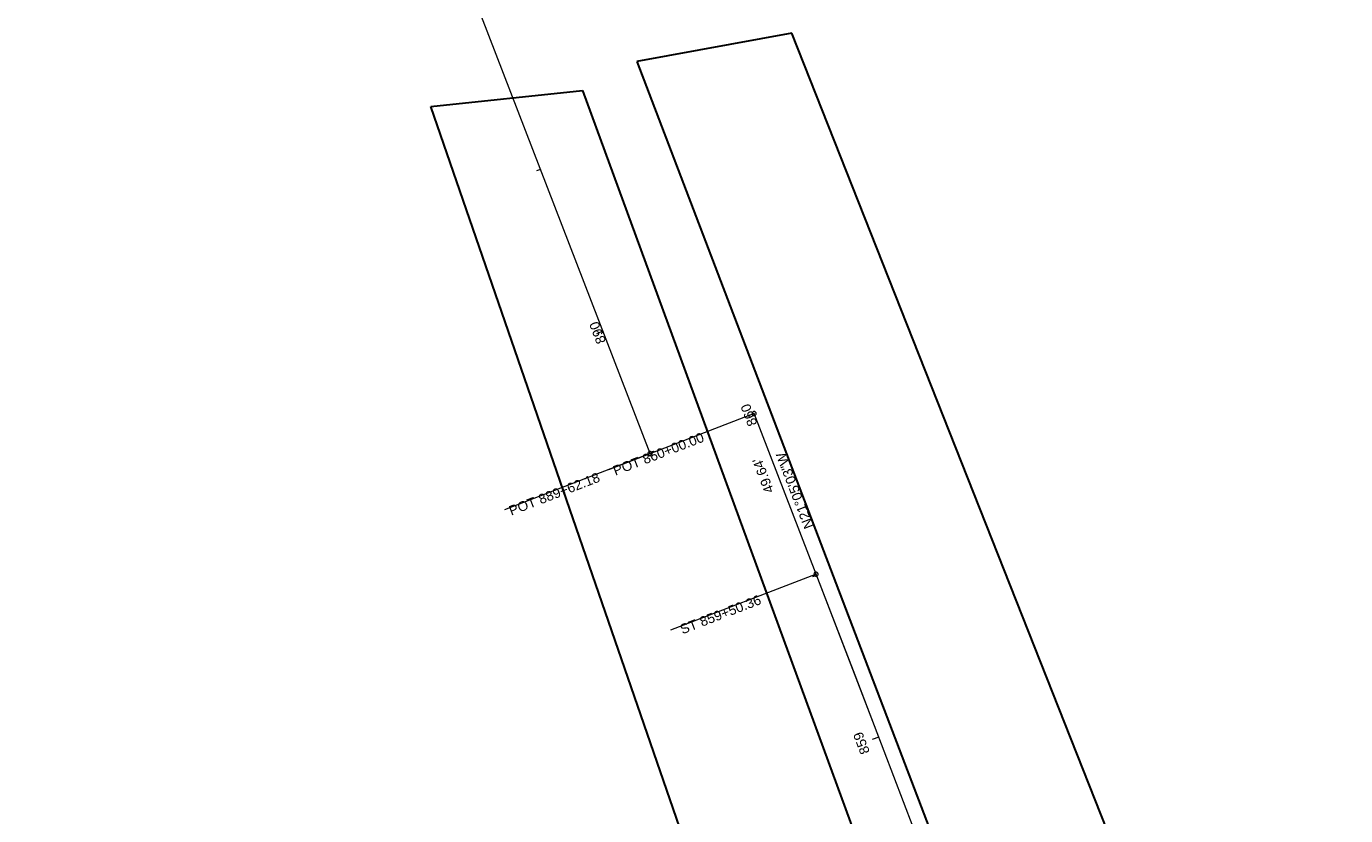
# Model space of a CAD drawing. Extents: x 11759 to 13757, y -2685 to 8839.
# Tile 57 of 58: x 12269 to 12649, y 8267 to 8495. Entities that reach past the tile are written whole.
import ezdxf

# ---------------------------------------------------------------- set-up
doc = ezdxf.new("R2010")
doc.units = 0
doc.header["$MEASUREMENT"] = 0
doc.layers.add('AGI32-115446_BK001 - Copy -- 2023-Jan-03 22h-01m-38s-DRAWING', color=7, linetype='Continuous', lineweight=0)
doc.layers.add('AGI32-Project_1-STATISTICAL_AREA', color=7, linetype='Continuous', lineweight=0)
doc.styles.add('AGI32-Arial', font='arial.ttf')

# ---------------------------------------------------------------- blocks, each defined once
blk = doc.blocks.new('AGI32-ID1buv4w-Project_1-STATISTICAL_AREA-US 23 NB - Overall')
at = {"layer": 'AGI32-Project_1-STATISTICAL_AREA', "color": 7, "linetype": 'Continuous', "lineweight": 30}
for p, q in [((283.8, 6692.73), (327.56, 6697.39)), ((327.56, 6697.39), (472.8, 6300.76)), ((415.07, 6312.86), (283.8, 6692.73))]:
    blk.add_line(p, q, dxfattribs=at)
blk = doc.blocks.new('AGI32-ID1buv4w-Project_1-STATISTICAL_AREA-US 23 SB - Overall')
at = {"layer": 'AGI32-Project_1-STATISTICAL_AREA', "color": 7, "linetype": 'Continuous', "lineweight": 30}
for p, q in [((387.94, 6713.92), (343.25, 6705.73)), ((547.69, 6310.57), (387.94, 6713.92)), ((343.25, 6705.73), (454.98, 6413.01))]:
    blk.add_line(p, q, dxfattribs=at)

msp = doc.modelspace()

# ---------------------------------------------------------------- linework, layer by layer
at = {"layer": 'AGI32-115446_BK001 - Copy -- 2023-Jan-03 22h-01m-38s-DRAWING', "color": 7, "linetype": 'Continuous', "lineweight": 0}
for p, q in [((12448.47, 8371.79), (12268.6, 8838.31)), ((12448.47, 8371.79), (12268.6, 8838.31)), ((12416.88, 8453.73), (12415.76, 8453.29)), ((12434.87, 8407.07), (12433, 8406.35)), ((12478.5, 8383.33), (12436.51, 8367.14)), ((12478.5, 8383.33), (12476.64, 8382.61)), ((12496.36, 8337.02), (12478.5, 8383.33)), ((12496.36, 8337.02), (12478.5, 8383.33)), ((12496.36, 8337.02), (12478.5, 8383.33)), ((12448.47, 8371.79), (12406.48, 8355.6)), ((12447.89, 8371.96), (12447.87, 8371.8)), ((12447.87, 8371.8), (12447.89, 8371.64)), ((12447.96, 8372.1), (12447.89, 8371.96)), ((12447.89, 8371.64), (12447.94, 8371.5)), ((12447.94, 8371.5), (12448.04, 8371.37)), ((12448.06, 8372.22), (12447.96, 8372.1)), ((12448.04, 8371.37), (12448.16, 8371.27)), ((12448.18, 8372.31), (12448.06, 8372.22)), ((12448.16, 8371.27), (12448.3, 8371.21)), ((12448.33, 8372.37), (12448.18, 8372.31)), ((12448.3, 8371.21), (12448.46, 8371.19)), ((12448.49, 8372.39), (12448.33, 8372.37)), ((12448.46, 8371.19), (12448.61, 8371.2)), ((12448.64, 8372.36), (12448.49, 8372.39)), ((12448.61, 8371.2), (12448.76, 8371.26)), ((12448.78, 8372.3), (12448.64, 8372.36)), ((12448.76, 8371.26), (12448.88, 8371.35)), ((12448.91, 8372.2), (12448.78, 8372.3)), ((12448.88, 8371.35), (12448.98, 8371.47)), ((12449, 8372.07), (12448.91, 8372.2)), ((12448.98, 8371.47), (12449.05, 8371.62)), ((12449.03, 8372), (12449, 8372.07)), ((12449.05, 8371.93), (12449.03, 8372)), ((12449.07, 8371.77), (12449.05, 8371.93)), ((12449.05, 8371.62), (12449.07, 8371.77)), ((12496.36, 8337.02), (12454.37, 8320.83)), ((12496.49, 8336.68), (12495.37, 8336.25)), ((12514.45, 8290.02), (12512.59, 8289.3))]:
    msp.add_line(p, q, dxfattribs=at)
for points in [[(12434.87, 8407.07, 0), (12434.87, 8407.07, 0), (12434.87, 8407.07, 0), (12434.87, 8407.07, 0), (12434.87, 8407.07, 0), (12434.87, 8407.07, 0), (12434.87, 8407.07, 0), (12434.87, 8407.07, 0), (12434.87, 8407.07, 0), (12434.87, 8407.07, 0), (12434.87, 8407.07, 0), (12434.87, 8407.07, 0), (12434.87, 8407.07, 0), (12434.87, 8407.07, 0), (12434.87, 8407.07, 0), (12434.87, 8407.07, 0), (12434.87, 8407.07, 0), (12434.87, 8407.07, 0), (12434.87, 8407.07, 0), (12434.87, 8407.07, 0), (12434.87, 8407.07, 0), (12434.87, 8407.07, 0), (12434.87, 8407.07, 0), (12434.87, 8407.07, 0), (12434.87, 8407.07, 0), (12434.87, 8407.07, 0)], [(12479.06, 8383.55, 0), (12479.03, 8383.62, 0), (12478.94, 8383.75, 0), (12478.81, 8383.84, 0), (12478.67, 8383.91, 0), (12478.52, 8383.93, 0), (12478.36, 8383.92, 0), (12478.21, 8383.86, 0), (12478.09, 8383.77, 0), (12477.99, 8383.65, 0), (12477.93, 8383.5, 0), (12477.9, 8383.35, 0), (12477.92, 8383.19, 0), (12477.97, 8383.05, 0), (12478.07, 8382.92, 0), (12478.19, 8382.82, 0), (12478.33, 8382.76, 0), (12478.49, 8382.73, 0), (12478.64, 8382.75, 0), (12478.79, 8382.81, 0), (12478.92, 8382.9, 0), (12479.01, 8383.02, 0), (12479.08, 8383.16, 0), (12479.1, 8383.32, 0), (12479.08, 8383.47, 0), (12479.06, 8383.55, 0)], [(12478.5, 8383.33, 0), (12478.5, 8383.33, 0), (12478.5, 8383.33, 0), (12478.5, 8383.33, 0), (12478.5, 8383.33, 0), (12478.5, 8383.33, 0), (12478.5, 8383.33, 0), (12478.5, 8383.33, 0), (12478.5, 8383.33, 0), (12478.5, 8383.33, 0), (12478.5, 8383.33, 0), (12478.5, 8383.33, 0), (12478.5, 8383.33, 0), (12478.5, 8383.33, 0), (12478.5, 8383.33, 0), (12478.5, 8383.33, 0), (12478.5, 8383.33, 0), (12478.5, 8383.33, 0), (12478.5, 8383.33, 0), (12478.5, 8383.33, 0), (12478.5, 8383.33, 0), (12478.5, 8383.33, 0), (12478.5, 8383.33, 0), (12478.5, 8383.33, 0), (12478.5, 8383.33, 0), (12478.5, 8383.33, 0)], [(12478.5, 8383.33, 0), (12478.5, 8383.33, 0), (12478.5, 8383.33, 0), (12478.5, 8383.33, 0), (12478.5, 8383.33, 0), (12478.5, 8383.33, 0), (12478.5, 8383.33, 0), (12478.5, 8383.33, 0), (12478.5, 8383.33, 0), (12478.5, 8383.33, 0), (12478.5, 8383.33, 0), (12478.5, 8383.33, 0), (12478.5, 8383.33, 0), (12478.5, 8383.33, 0), (12478.5, 8383.33, 0), (12478.5, 8383.33, 0), (12478.5, 8383.33, 0), (12478.5, 8383.33, 0), (12478.5, 8383.33, 0), (12478.5, 8383.33, 0), (12478.5, 8383.33, 0), (12478.5, 8383.33, 0), (12478.5, 8383.33, 0), (12478.5, 8383.33, 0), (12478.5, 8383.33, 0), (12478.5, 8383.33, 0)], [(12448.47, 8371.79, 0), (12448.47, 8371.79, 0), (12448.47, 8371.79, 0), (12448.47, 8371.79, 0), (12448.47, 8371.79, 0), (12448.47, 8371.79, 0), (12448.47, 8371.79, 0), (12448.47, 8371.79, 0), (12448.47, 8371.79, 0), (12448.47, 8371.79, 0), (12448.47, 8371.79, 0), (12448.47, 8371.79, 0), (12448.47, 8371.79, 0), (12448.47, 8371.79, 0), (12448.47, 8371.79, 0), (12448.47, 8371.79, 0), (12448.47, 8371.79, 0), (12448.47, 8371.79, 0), (12448.47, 8371.79, 0), (12448.47, 8371.79, 0), (12448.47, 8371.79, 0), (12448.47, 8371.79, 0), (12448.47, 8371.79, 0), (12448.47, 8371.79, 0), (12448.47, 8371.79, 0), (12448.47, 8371.79, 0)], [(12487.43, 8360.17, 0), (12487.43, 8360.17, 0), (12487.43, 8360.17, 0), (12487.43, 8360.17, 0), (12487.43, 8360.17, 0), (12487.43, 8360.17, 0), (12487.43, 8360.17, 0), (12487.43, 8360.17, 0), (12487.43, 8360.17, 0), (12487.43, 8360.17, 0), (12487.43, 8360.17, 0), (12487.43, 8360.17, 0), (12487.43, 8360.17, 0), (12487.43, 8360.17, 0), (12487.43, 8360.17, 0), (12487.43, 8360.17, 0), (12487.43, 8360.17, 0), (12487.43, 8360.17, 0), (12487.43, 8360.17, 0), (12487.43, 8360.17, 0), (12487.43, 8360.17, 0), (12487.43, 8360.17, 0), (12487.43, 8360.17, 0), (12487.43, 8360.17, 0), (12487.43, 8360.17, 0), (12487.43, 8360.17, 0)], [(12487.43, 8360.17, 0), (12487.43, 8360.17, 0), (12487.43, 8360.17, 0), (12487.43, 8360.17, 0), (12487.43, 8360.17, 0), (12487.43, 8360.17, 0), (12487.43, 8360.17, 0), (12487.43, 8360.17, 0), (12487.43, 8360.17, 0), (12487.43, 8360.17, 0), (12487.43, 8360.17, 0), (12487.43, 8360.17, 0), (12487.43, 8360.17, 0), (12487.43, 8360.17, 0), (12487.43, 8360.17, 0), (12487.43, 8360.17, 0), (12487.43, 8360.17, 0), (12487.43, 8360.17, 0), (12487.43, 8360.17, 0), (12487.43, 8360.17, 0), (12487.43, 8360.17, 0), (12487.43, 8360.17, 0), (12487.43, 8360.17, 0), (12487.43, 8360.17, 0), (12487.43, 8360.17, 0), (12487.43, 8360.17, 0)], [(12496.92, 8337.23, 0), (12496.89, 8337.3, 0), (12496.79, 8337.43, 0), (12496.67, 8337.53, 0), (12496.53, 8337.59, 0), (12496.37, 8337.62, 0), (12496.22, 8337.6, 0), (12496.07, 8337.54, 0), (12495.95, 8337.45, 0), (12495.85, 8337.33, 0), (12495.78, 8337.19, 0), (12495.76, 8337.03, 0), (12495.78, 8336.88, 0), (12495.83, 8336.73, 0), (12495.92, 8336.6, 0), (12496.05, 8336.51, 0), (12496.19, 8336.44, 0), (12496.34, 8336.42, 0), (12496.5, 8336.43, 0), (12496.65, 8336.49, 0), (12496.77, 8336.58, 0), (12496.87, 8336.7, 0), (12496.93, 8336.85, 0), (12496.96, 8337, 0), (12496.94, 8337.16, 0), (12496.92, 8337.23, 0)], [(12608.89, 8025.92, 0), (12603.17, 8043.7, 0), (12597.37, 8061.44, 0), (12591.47, 8079.15, 0), (12585.47, 8096.81, 0), (12583.96, 8101.22, 0), (12583.58, 8102.33, 0), (12583.49, 8102.6, 0), (12583.45, 8102.71, 0), (12583.43, 8102.75, 0), (12583.37, 8102.93, 0), (12583.14, 8103.62, 0), (12582.18, 8106.39, 0), (12578.34, 8117.46, 0), (12570.55, 8139.56, 0), (12562.63, 8161.62, 0), (12554.59, 8183.64, 0), (12546.45, 8205.62, 0), (12529.94, 8249.49, 0), (12513.22, 8293.28, 0), (12496.36, 8337.02, 0)], [(12583.45, 8102.69, 0), (12578.34, 8117.46, 0), (12573.16, 8132.2, 0), (12567.92, 8146.92, 0), (12562.63, 8161.62, 0), (12557.28, 8176.3, 0), (12551.89, 8190.97, 0), (12546.45, 8205.62, 0), (12540.97, 8220.25, 0), (12529.94, 8249.49, 0), (12518.82, 8278.69, 0), (12507.6, 8307.86, 0), (12496.36, 8337.02, 0)], [(12496.36, 8337.02, 0), (12496.36, 8337.02, 0), (12496.36, 8337.02, 0), (12496.36, 8337.02, 0), (12496.36, 8337.02, 0), (12496.36, 8337.02, 0), (12496.36, 8337.02, 0), (12496.36, 8337.02, 0), (12496.36, 8337.02, 0), (12496.36, 8337.02, 0), (12496.36, 8337.02, 0), (12496.36, 8337.02, 0), (12496.36, 8337.02, 0), (12496.36, 8337.02, 0), (12496.36, 8337.02, 0), (12496.36, 8337.02, 0), (12496.36, 8337.02, 0), (12496.36, 8337.02, 0), (12496.36, 8337.02, 0), (12496.36, 8337.02, 0), (12496.36, 8337.02, 0), (12496.36, 8337.02, 0), (12496.36, 8337.02, 0), (12496.36, 8337.02, 0), (12496.36, 8337.02, 0), (12496.36, 8337.02, 0)], [(12514.45, 8290.02, 0), (12514.45, 8290.02, 0), (12514.45, 8290.02, 0), (12514.45, 8290.02, 0), (12514.45, 8290.02, 0), (12514.45, 8290.02, 0), (12514.45, 8290.02, 0), (12514.45, 8290.02, 0), (12514.45, 8290.02, 0), (12514.45, 8290.02, 0), (12514.45, 8290.02, 0), (12514.45, 8290.02, 0), (12514.45, 8290.02, 0), (12514.45, 8290.02, 0), (12514.45, 8290.02, 0), (12514.45, 8290.02, 0), (12514.45, 8290.02, 0), (12514.45, 8290.02, 0), (12514.45, 8290.02, 0), (12514.45, 8290.02, 0), (12514.45, 8290.02, 0), (12514.45, 8290.02, 0), (12514.45, 8290.02, 0), (12514.45, 8290.02, 0), (12514.45, 8290.02, 0), (12514.45, 8290.02, 0)]]:
    msp.add_polyline3d(points, dxfattribs=at)

# ---------------------------------------------------------------- block references
at = {"layer": 'AGI32-Project_1-STATISTICAL_AREA', "color": 7, "linetype": 'Continuous', "lineweight": 0}
for name in ['AGI32-ID1buv4w-Project_1-STATISTICAL_AREA-US 23 SB - Overall', 'AGI32-ID1buv4w-Project_1-STATISTICAL_AREA-US 23 NB - Overall']:
    msp.add_blockref(name, (12101.41, 1779.14), dxfattribs=at)

# ---------------------------------------------------------------- texts
at = {"layer": 'AGI32-115446_BK001 - Copy -- 2023-Jan-03 22h-01m-38s-DRAWING', "color": 7, "linetype": 'Continuous', "lineweight": 0, "char_height": 2.8, "attachment_point": 1, "style": 'AGI32-Arial'}
for s, insert, rotation in [('890', (12433.22, 8403.08), 111.0841), ('860', (12476.86, 8379.34), 111.0842), ('POT 860+00.00', (12437.47, 8368.01), 21.0841), ('N21°05\'03"W', (12493.09, 8349.75), 111.0842), ("49.64'", (12481.68, 8360.01), 111.0842), ('POT 889+62.18', (12407.44, 8356.47), 21.084), ('ST 859+50.36', (12456.79, 8322.26), 21.0841), ('859', (12509.31, 8284.72), 110.9996)]:
    msp.add_mtext(s, dxfattribs=dict(at, insert=insert, rotation=rotation))

doc.saveas('drawing.dxf')
